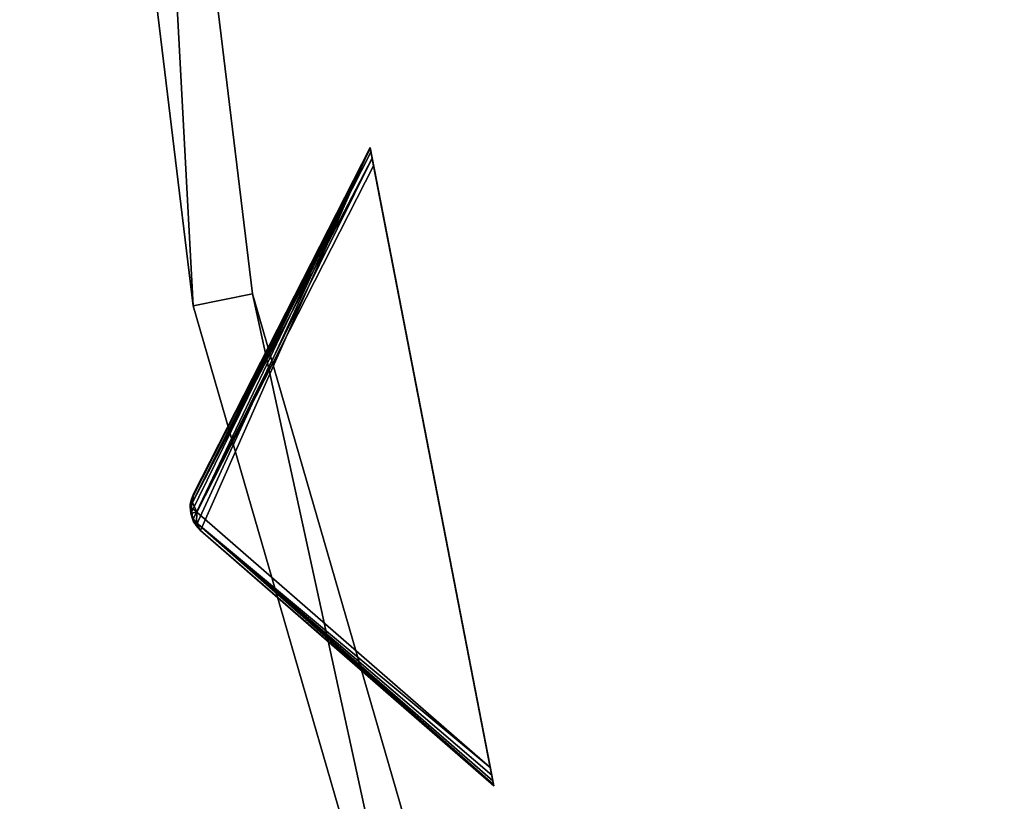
# Model space of a CAD drawing. Extents: x 0 to 712, y 0 to 712.
# Tile 153 of 256: x 169 to 202, y 303 to 329. Entities that reach past the tile are written whole.
import ezdxf

# ---------------------------------------------------------------- set-up
doc = ezdxf.new("R2010")
doc.units = 0
doc.header["$LTSCALE"] = 25.4
doc.layers.get('0').update_dxf_attribs({"color": 13, "linetype": 'CONTINUOUS'})

# ---------------------------------------------------------------- blocks, each defined once
blk = doc.blocks.new('GRUPUJ_12')
at = {"color": 0}
mesh = blk.add_polyface(dxfattribs=at)
corners = [(0, 334.731, 403.847), (1.997, 334.841, 403.847), (1.462, 391.844, 403.847), (7.718, 278.124, 403.847), (9.671, 278.553, 403.847), (24.417, 223.488, 403.847), (26.276, 224.224, 403.847), (49.663, 172.237, 403.847), (51.38, 173.263, 403.847), (82.804, 125.7, 403.847), (84.334, 126.988, 403.847), (122.98, 85.082, 403.847), (124.285, 86.599, 403.847), (145.389, 67.329, 403.847), (146.566, 68.945, 403.847), (169.152, 51.435, 403.847), (170.196, 53.141, 403.847), (220.124, 25.63, 403.847), (220.881, 27.482, 403.847), (274.575, 8.336, 403.847), (275.025, 10.285, 403.847), (331.094, 0, 403.847), (331.226, 1.996, 403.847), (388.22, 0.838, 403.847), (388.029, 2.829, 403.847), (443.963, 12.764, 403.847), (444.47, 10.83, 403.847), (497.579, 31.543, 403.847), (498.39, 29.714, 403.847), (547.489, 58.679, 403.847), (548.582, 57.004, 403.847), (592.399, 93.469, 403.847), (593.747, 91.992, 403.847), (631.147, 135.014, 403.847), (632.714, 133.772, 403.847), (662.728, 182.235, 403.847), (664.475, 181.261, 403.847), (686.326, 233.912, 403.847), (688.207, 233.23, 403.847), (701.329, 288.704, 403.847), (703.294, 288.333, 403.847), (707.348, 345.194, 403.847), (709.348, 345.143, 403.847), (3.451, 391.632, 403.847), (12.067, 447.982, 403.847), (13.996, 447.454, 403.847), (31.54, 501.693, 403.847), (33.36, 500.862, 403.847), (59.377, 551.584, 403.847), (61.039, 550.472, 403.847), (94.856, 596.363, 403.847), (96.318, 594.999, 403.847), (137.059, 634.872, 403.847), (138.283, 633.291, 403.847), (184.892, 666.112, 403.847), (185.847, 664.355, 403.847), (237.117, 689.274, 403.847), (237.778, 687.387, 403.847), (292.382, 703.759, 403.847), (292.732, 701.79, 403.847), (349.254, 709.192, 403.847), (349.284, 707.192, 403.847), (406.262, 705.431, 403.847), (405.97, 703.452, 403.847), (461.322, 690.668, 403.847), (461.927, 692.574, 403.847), (513.907, 669.17, 403.847), (514.81, 670.954, 403.847), (562.362, 639.515, 403.847), (563.54, 641.131, 403.847), (605.432, 602.471, 403.847), (606.854, 603.878, 403.847), (642.003, 558.999, 403.847), (643.632, 560.159, 403.847), (671.127, 510.222, 403.847), (672.921, 511.106, 403.847), (692.049, 457.406, 403.847), (693.962, 457.991, 403.847), (704.228, 401.918, 403.847), (706.21, 402.188, 403.847)]
mesh.append_faces([[corners[k] for k in face] for face in [(0, 1, 2), (1, 3, 4), (4, 5, 6), (6, 7, 8), (8, 9, 10), (10, 11, 12), (12, 13, 14), (14, 15, 16), (16, 17, 18), (18, 19, 20), (20, 21, 22), (22, 23, 24), (24, 23, 25), (25, 26, 27), (27, 28, 29), (29, 30, 31), (31, 32, 33), (33, 34, 35), (35, 36, 37), (37, 38, 39), (39, 40, 41), (2, 43, 44), (43, 2, 1), (44, 45, 46), (46, 47, 48), (48, 49, 50), (50, 51, 52), (52, 53, 54), (54, 55, 56), (56, 57, 58), (58, 59, 60), (60, 61, 62), (62, 64, 65), (65, 66, 67), (67, 68, 69), (69, 70, 71), (71, 72, 73), (73, 74, 75), (75, 76, 77), (77, 78, 79), (79, 41, 42)]], dxfattribs={"vtx0": -1, "vtx1": -1, "color": 0})
mesh.append_faces([[corners[k] for k in face] for face in [(1, 0, 3), (4, 3, 5), (6, 5, 7), (8, 7, 9), (10, 9, 11), (12, 11, 13), (14, 13, 15), (16, 15, 17), (18, 17, 19), (20, 19, 21), (22, 21, 23), (25, 23, 26), (27, 26, 28), (29, 28, 30), (31, 30, 32), (33, 32, 34), (35, 34, 36), (37, 36, 38), (39, 38, 40), (41, 40, 42), (44, 43, 45), (46, 45, 47), (48, 47, 49), (50, 49, 51), (52, 51, 53), (54, 53, 55), (56, 55, 57), (58, 57, 59), (60, 59, 61), (62, 61, 63), (62, 63, 64), (65, 64, 66), (67, 66, 68), (69, 68, 70), (71, 70, 72), (73, 72, 74), (75, 74, 76), (77, 76, 78), (79, 78, 41)]], dxfattribs={"vtx0": -1, "vtx2": -1, "color": 0})
mesh = blk.add_polyface(dxfattribs=at)
corners = [(1.462, 391.844, 383.847), (3.451, 391.632, 383.847), (1.997, 334.841, 383.847), (12.067, 447.982, 383.847), (13.996, 447.454, 383.847), (31.54, 501.693, 383.847), (33.36, 500.862, 383.847), (59.377, 551.584, 383.847), (61.039, 550.472, 383.847), (94.856, 596.363, 383.847), (96.318, 594.999, 383.847), (137.059, 634.872, 383.847), (138.283, 633.291, 383.847), (184.892, 666.112, 383.847), (185.847, 664.355, 383.847), (237.117, 689.274, 383.847), (237.778, 687.387, 383.847), (292.382, 703.759, 383.847), (292.732, 701.79, 383.847), (349.254, 709.192, 383.847), (349.284, 707.192, 383.847), (406.262, 705.431, 383.847), (405.97, 703.452, 383.847), (461.322, 690.668, 383.847), (461.927, 692.574, 383.847), (513.907, 669.17, 383.847), (514.81, 670.954, 383.847), (562.362, 639.515, 383.847), (563.54, 641.131, 383.847), (605.432, 602.471, 383.847), (606.854, 603.878, 383.847), (642.003, 558.999, 383.847), (643.632, 560.159, 383.847), (671.127, 510.222, 383.847), (672.921, 511.106, 383.847), (692.049, 457.406, 383.847), (693.962, 457.991, 383.847), (704.228, 401.918, 383.847), (706.21, 402.188, 383.847), (707.348, 345.194, 383.847), (709.348, 345.143, 383.847), (0, 334.731, 383.847), (7.718, 278.124, 383.847), (9.671, 278.553, 383.847), (24.417, 223.488, 383.847), (26.276, 224.224, 383.847), (49.663, 172.237, 383.847), (51.38, 173.263, 383.847), (82.804, 125.7, 383.847), (84.334, 126.988, 383.847), (122.98, 85.082, 383.847), (124.285, 86.599, 383.847), (145.389, 67.329, 383.847), (146.566, 68.945, 383.847), (169.152, 51.435, 383.847), (170.196, 53.141, 383.847), (220.124, 25.63, 383.847), (220.881, 27.482, 383.847), (274.575, 8.336, 383.847), (275.025, 10.285, 383.847), (331.094, 0, 383.847), (331.226, 1.996, 383.847), (388.22, 0.838, 383.847), (388.029, 2.829, 383.847), (443.963, 12.764, 383.847), (444.47, 10.83, 383.847), (497.579, 31.543, 383.847), (498.39, 29.714, 383.847), (547.489, 58.679, 383.847), (548.582, 57.004, 383.847), (592.399, 93.469, 383.847), (593.747, 91.992, 383.847), (631.147, 135.014, 383.847), (632.714, 133.772, 383.847), (662.728, 182.235, 383.847), (664.475, 181.261, 383.847), (686.326, 233.912, 383.847), (688.207, 233.23, 383.847), (701.329, 288.704, 383.847), (703.294, 288.333, 383.847)]
mesh.append_faces([[corners[k] for k in face] for face in [(1, 3, 4), (4, 5, 6), (6, 7, 8), (8, 9, 10), (10, 11, 12), (12, 13, 14), (14, 15, 16), (16, 17, 18), (18, 19, 20), (20, 21, 22), (22, 21, 23), (23, 24, 25), (25, 26, 27), (27, 28, 29), (29, 30, 31), (31, 32, 33), (33, 34, 35), (35, 36, 37), (37, 38, 39), (41, 2, 42), (42, 43, 44), (44, 45, 46), (46, 47, 48), (48, 49, 50), (50, 51, 52), (52, 53, 54), (54, 55, 56), (56, 57, 58), (58, 59, 60), (60, 61, 62), (62, 64, 65), (65, 66, 67), (67, 68, 69), (69, 70, 71), (71, 72, 73), (73, 74, 75), (75, 76, 77), (77, 78, 79), (79, 39, 40)]], dxfattribs={"vtx0": -1, "vtx1": -1, "color": 0})
mesh.append_faces([[corners[k] for k in face] for face in [(0, 1, 2), (1, 0, 3), (4, 3, 5), (6, 5, 7), (8, 7, 9), (10, 9, 11), (12, 11, 13), (14, 13, 15), (16, 15, 17), (18, 17, 19), (20, 19, 21), (23, 21, 24), (25, 24, 26), (27, 26, 28), (29, 28, 30), (31, 30, 32), (33, 32, 34), (35, 34, 36), (37, 36, 38), (39, 38, 40), (2, 41, 0), (42, 2, 43), (44, 43, 45), (46, 45, 47), (48, 47, 49), (50, 49, 51), (52, 51, 53), (54, 53, 55), (56, 55, 57), (58, 57, 59), (60, 59, 61), (62, 61, 63), (62, 63, 64), (65, 64, 66), (67, 66, 68), (69, 68, 70), (71, 70, 72), (73, 72, 74), (75, 74, 76), (77, 76, 78), (79, 78, 39)]], dxfattribs={"vtx0": -1, "vtx2": -1, "color": 0})
mesh = blk.add_polyface(dxfattribs=at)
corners = [(13.987, 284.721, 390.847), (9.244, 340.318, 390.847), (7.246, 340.238, 390.847), (15.946, 285.121, 390.847), (29.546, 231.005, 390.847), (31.416, 231.714, 390.847), (53.52, 180.48, 390.847), (55.252, 181.48, 390.847), (85.289, 134.455, 390.847), (86.838, 135.72, 390.847), (124.029, 94.122, 390.847), (125.355, 95.62, 390.847), (168.737, 60.526, 390.847), (169.806, 62.217, 390.847), (218.256, 34.537, 390.847), (219.04, 36.377, 390.847), (271.302, 16.828, 390.847), (271.781, 18.77, 390.847), (326.502, 7.857, 390.847), (326.663, 9.85, 390.847), (354.464, 6.73, 390.847), (354.464, 8.73, 390.847), (382.426, 7.857, 390.847), (382.265, 9.85, 390.847), (437.148, 18.77, 390.847), (437.626, 16.828, 390.847), (489.889, 36.377, 390.847), (490.672, 34.537, 390.847), (539.122, 62.217, 390.847), (540.191, 60.526, 390.847), (583.573, 95.62, 390.847), (584.899, 94.122, 390.847), (622.09, 135.72, 390.847), (623.639, 134.455, 390.847), (653.676, 181.48, 390.847), (655.408, 180.48, 390.847), (677.512, 231.714, 390.847), (679.382, 231.005, 390.847), (692.982, 285.121, 390.847), (694.941, 284.721, 390.847), (699.684, 340.318, 390.847), (701.682, 340.238, 390.847), (9.498, 396.116, 390.847), (11.483, 395.875, 390.847), (20.684, 450.911, 390.847), (22.605, 450.354, 390.847), (40.515, 503.201, 390.847), (42.322, 502.343, 390.847), (68.477, 551.632, 390.847), (70.123, 550.496, 390.847), (103.846, 594.952, 390.847), (105.289, 593.566, 390.847), (145.706, 632.036, 390.847), (146.908, 630.437, 390.847), (192.973, 661.926, 390.847), (193.902, 660.155, 390.847), (244.422, 683.846, 390.847), (245.055, 681.949, 390.847), (298.721, 697.23, 390.847), (299.042, 695.256, 390.847), (354.464, 701.73, 390.847), (354.464, 699.73, 390.847), (409.886, 695.256, 390.847), (410.207, 697.23, 390.847), (463.873, 681.949, 390.847), (464.506, 683.846, 390.847), (515.026, 660.155, 390.847), (515.955, 661.926, 390.847), (562.021, 630.437, 390.847), (563.222, 632.036, 390.847), (603.64, 593.566, 390.847), (605.082, 594.952, 390.847), (638.805, 550.496, 390.847), (640.451, 551.632, 390.847), (666.606, 502.343, 390.847), (668.413, 503.201, 390.847), (686.323, 450.354, 390.847), (688.244, 450.911, 390.847), (697.445, 395.875, 390.847), (699.43, 396.116, 390.847)]
mesh.append_faces([[corners[k] for k in face] for face in [(0, 1, 2), (1, 0, 3), (3, 4, 5), (5, 6, 7), (7, 8, 9), (9, 10, 11), (11, 12, 13), (13, 14, 15), (15, 16, 17), (17, 18, 19), (19, 20, 21), (21, 22, 23), (23, 22, 24), (24, 25, 26), (26, 27, 28), (28, 29, 30), (30, 31, 32), (32, 33, 34), (34, 35, 36), (36, 37, 38), (38, 39, 40), (42, 43, 44), (44, 45, 46), (46, 47, 48), (48, 49, 50), (50, 51, 52), (52, 53, 54), (54, 55, 56), (56, 57, 58), (58, 59, 60), (60, 62, 63), (63, 64, 65), (65, 66, 67), (67, 68, 69), (69, 70, 71), (71, 72, 73), (73, 74, 75), (75, 76, 77), (77, 78, 79), (79, 40, 41)]], dxfattribs={"vtx0": -1, "vtx1": -1, "color": 0})
mesh.append_faces([[corners[k] for k in face] for face in [(3, 0, 4), (5, 4, 6), (7, 6, 8), (9, 8, 10), (11, 10, 12), (13, 12, 14), (15, 14, 16), (17, 16, 18), (19, 18, 20), (21, 20, 22), (24, 22, 25), (26, 25, 27), (28, 27, 29), (30, 29, 31), (32, 31, 33), (34, 33, 35), (36, 35, 37), (38, 37, 39), (40, 39, 41), (1, 42, 2), (42, 1, 43), (44, 43, 45), (46, 45, 47), (48, 47, 49), (50, 49, 51), (52, 51, 53), (54, 53, 55), (56, 55, 57), (58, 57, 59), (60, 59, 61), (60, 61, 62), (63, 62, 64), (65, 64, 66), (67, 66, 68), (69, 68, 70), (71, 70, 72), (73, 72, 74), (75, 74, 76), (77, 76, 78), (79, 78, 40)]], dxfattribs={"vtx0": -1, "vtx2": -1, "color": 0})
mesh = blk.add_polyface(dxfattribs=at)
corners = [(9.498, 396.116, 383.847), (9.244, 340.318, 383.847), (7.246, 340.238, 383.847), (11.483, 395.875, 383.847), (20.684, 450.911, 383.847), (22.605, 450.354, 383.847), (40.515, 503.201, 383.847), (42.322, 502.343, 383.847), (68.477, 551.632, 383.847), (70.123, 550.496, 383.847), (103.846, 594.952, 383.847), (105.289, 593.566, 383.847), (145.706, 632.036, 383.847), (146.908, 630.437, 383.847), (192.973, 661.926, 383.847), (193.902, 660.155, 383.847), (244.422, 683.846, 383.847), (245.055, 681.949, 383.847), (298.721, 697.23, 383.847), (299.042, 695.256, 383.847), (354.464, 701.73, 383.847), (354.464, 699.73, 383.847), (410.207, 697.23, 383.847), (409.886, 695.256, 383.847), (463.873, 681.949, 383.847), (464.506, 683.846, 383.847), (515.026, 660.155, 383.847), (515.955, 661.926, 383.847), (562.021, 630.437, 383.847), (563.222, 632.036, 383.847), (603.64, 593.566, 383.847), (605.082, 594.952, 383.847), (638.805, 550.496, 383.847), (640.451, 551.632, 383.847), (666.606, 502.343, 383.847), (668.413, 503.201, 383.847), (686.323, 450.354, 383.847), (688.244, 450.911, 383.847), (697.445, 395.875, 383.847), (699.43, 396.116, 383.847), (699.684, 340.318, 383.847), (701.682, 340.238, 383.847), (13.987, 284.721, 383.847), (15.946, 285.121, 383.847), (29.546, 231.005, 383.847), (31.416, 231.714, 383.847), (53.52, 180.48, 383.847), (55.252, 181.48, 383.847), (85.289, 134.455, 383.847), (86.838, 135.72, 383.847), (124.029, 94.122, 383.847), (125.355, 95.62, 383.847), (168.737, 60.526, 383.847), (169.806, 62.217, 383.847), (218.256, 34.537, 383.847), (219.04, 36.377, 383.847), (271.302, 16.828, 383.847), (271.781, 18.77, 383.847), (326.502, 7.857, 383.847), (326.663, 9.85, 383.847), (354.464, 6.73, 383.847), (354.464, 8.73, 383.847), (382.265, 9.85, 383.847), (382.426, 7.857, 383.847), (437.148, 18.77, 383.847), (437.626, 16.828, 383.847), (489.889, 36.377, 383.847), (490.672, 34.537, 383.847), (539.122, 62.217, 383.847), (540.191, 60.526, 383.847), (583.573, 95.62, 383.847), (584.899, 94.122, 383.847), (622.09, 135.72, 383.847), (623.639, 134.455, 383.847), (653.676, 181.48, 383.847), (655.408, 180.48, 383.847), (677.512, 231.714, 383.847), (679.382, 231.005, 383.847), (692.982, 285.121, 383.847), (694.941, 284.721, 383.847)]
mesh.append_faces([[corners[k] for k in face] for face in [(0, 1, 2), (1, 0, 3), (3, 4, 5), (5, 6, 7), (7, 8, 9), (9, 10, 11), (11, 12, 13), (13, 14, 15), (15, 16, 17), (17, 18, 19), (19, 20, 21), (21, 22, 23), (23, 22, 24), (24, 25, 26), (26, 27, 28), (28, 29, 30), (30, 31, 32), (32, 33, 34), (34, 35, 36), (36, 37, 38), (38, 39, 40), (42, 43, 44), (44, 45, 46), (46, 47, 48), (48, 49, 50), (50, 51, 52), (52, 53, 54), (54, 55, 56), (56, 57, 58), (58, 59, 60), (60, 62, 63), (63, 64, 65), (65, 66, 67), (67, 68, 69), (69, 70, 71), (71, 72, 73), (73, 74, 75), (75, 76, 77), (77, 78, 79), (79, 40, 41)]], dxfattribs={"vtx0": -1, "vtx1": -1, "color": 0})
mesh.append_faces([[corners[k] for k in face] for face in [(3, 0, 4), (5, 4, 6), (7, 6, 8), (9, 8, 10), (11, 10, 12), (13, 12, 14), (15, 14, 16), (17, 16, 18), (19, 18, 20), (21, 20, 22), (24, 22, 25), (26, 25, 27), (28, 27, 29), (30, 29, 31), (32, 31, 33), (34, 33, 35), (36, 35, 37), (38, 37, 39), (40, 39, 41), (1, 42, 2), (42, 1, 43), (44, 43, 45), (46, 45, 47), (48, 47, 49), (50, 49, 51), (52, 51, 53), (54, 53, 55), (56, 55, 57), (58, 57, 59), (60, 59, 61), (60, 61, 62), (63, 62, 64), (65, 64, 66), (67, 66, 68), (69, 68, 70), (71, 70, 72), (73, 72, 74), (75, 74, 76), (77, 76, 78), (79, 78, 40)]], dxfattribs={"vtx0": -1, "vtx2": -1, "color": 0})
mesh = blk.add_polyface(dxfattribs=at)
corners = [(92.177, 343.66, 271.847), (94.175, 343.741, 271.847), (93.878, 385.871, 271.847), (97.269, 301.723, 271.847), (99.229, 302.123, 271.847), (109.022, 261.146, 271.847), (110.892, 261.855, 271.847), (127.132, 222.98, 271.847), (128.864, 223.98, 271.847), (151.13, 188.213, 271.847), (152.68, 189.478, 271.847), (180.394, 157.746, 271.847), (181.721, 159.243, 271.847), (214.167, 132.368, 271.847), (215.236, 134.058, 271.847), (251.573, 112.735, 271.847), (252.357, 114.575, 271.847), (291.644, 99.358, 271.847), (292.122, 101.3, 271.847), (333.342, 92.581, 271.847), (333.503, 94.575, 271.847), (354.464, 91.73, 271.847), (354.464, 93.73, 271.847), (375.587, 92.581, 271.847), (375.426, 94.575, 271.847), (416.806, 101.3, 271.847), (417.284, 99.358, 271.847), (456.571, 114.575, 271.847), (457.355, 112.735, 271.847), (493.692, 134.058, 271.847), (494.761, 132.368, 271.847), (527.208, 159.243, 271.847), (528.534, 157.746, 271.847), (556.249, 189.478, 271.847), (557.798, 188.213, 271.847), (580.064, 223.98, 271.847), (581.796, 222.98, 271.847), (598.036, 261.855, 271.847), (599.906, 261.146, 271.847), (609.7, 302.123, 271.847), (611.659, 301.723, 271.847), (614.753, 343.741, 271.847), (616.751, 343.66, 271.847), (615.05, 385.871, 271.847), (95.863, 385.63, 271.847), (102.328, 427.262, 271.847), (104.249, 426.706, 271.847), (117.308, 466.762, 271.847), (119.115, 465.904, 271.847), (138.431, 503.347, 271.847), (140.077, 502.211, 271.847), (165.148, 536.07, 271.847), (166.591, 534.685, 271.847), (196.769, 564.084, 271.847), (197.971, 562.485, 271.847), (232.474, 586.662, 271.847), (233.404, 584.891, 271.847), (271.339, 603.221, 271.847), (271.972, 601.324, 271.847), (312.356, 613.331, 271.847), (312.677, 611.357, 271.847), (354.464, 616.73, 271.847), (354.464, 614.73, 271.847), (396.251, 611.357, 271.847), (396.572, 613.331, 271.847), (436.956, 601.324, 271.847), (437.589, 603.221, 271.847), (475.524, 584.891, 271.847), (476.454, 586.662, 271.847), (510.957, 562.485, 271.847), (512.159, 564.084, 271.847), (542.337, 534.685, 271.847), (543.78, 536.07, 271.847), (568.851, 502.211, 271.847), (570.497, 503.347, 271.847), (589.813, 465.904, 271.847), (591.62, 466.762, 271.847), (604.679, 426.706, 271.847), (606.6, 427.262, 271.847), (613.065, 385.63, 271.847)]
mesh.append_faces([[corners[k] for k in face] for face in [(0, 1, 2), (1, 3, 4), (4, 5, 6), (6, 7, 8), (8, 9, 10), (10, 11, 12), (12, 13, 14), (14, 15, 16), (16, 17, 18), (18, 19, 20), (20, 21, 22), (22, 23, 24), (24, 23, 25), (25, 26, 27), (27, 28, 29), (29, 30, 31), (31, 32, 33), (33, 34, 35), (35, 36, 37), (37, 38, 39), (39, 40, 41), (2, 44, 45), (44, 2, 1), (45, 46, 47), (47, 48, 49), (49, 50, 51), (51, 52, 53), (53, 54, 55), (55, 56, 57), (57, 58, 59), (59, 60, 61), (61, 63, 64), (64, 65, 66), (66, 67, 68), (68, 69, 70), (70, 71, 72), (72, 73, 74), (74, 75, 76), (76, 77, 78), (78, 79, 43)]], dxfattribs={"vtx0": -1, "vtx1": -1, "color": 0})
mesh.append_faces([[corners[k] for k in face] for face in [(1, 0, 3), (4, 3, 5), (6, 5, 7), (8, 7, 9), (10, 9, 11), (12, 11, 13), (14, 13, 15), (16, 15, 17), (18, 17, 19), (20, 19, 21), (22, 21, 23), (25, 23, 26), (27, 26, 28), (29, 28, 30), (31, 30, 32), (33, 32, 34), (35, 34, 36), (37, 36, 38), (39, 38, 40), (41, 40, 42), (41, 42, 43), (45, 44, 46), (47, 46, 48), (49, 48, 50), (51, 50, 52), (53, 52, 54), (55, 54, 56), (57, 56, 58), (59, 58, 60), (61, 60, 62), (61, 62, 63), (64, 63, 65), (66, 65, 67), (68, 67, 69), (70, 69, 71), (72, 71, 73), (74, 73, 75), (76, 75, 77), (78, 77, 79), (43, 79, 41)]], dxfattribs={"vtx0": -1, "vtx2": -1, "color": 0})
mesh = blk.add_polyface(dxfattribs=at)
corners = [(93.878, 385.871, 264.847), (95.863, 385.63, 264.847), (94.175, 343.741, 264.847), (102.328, 427.262, 264.847), (104.249, 426.706, 264.847), (117.308, 466.762, 264.847), (119.115, 465.904, 264.847), (138.431, 503.347, 264.847), (140.077, 502.211, 264.847), (165.148, 536.07, 264.847), (166.591, 534.685, 264.847), (196.769, 564.084, 264.847), (197.971, 562.485, 264.847), (232.474, 586.662, 264.847), (233.404, 584.891, 264.847), (271.339, 603.221, 264.847), (271.972, 601.324, 264.847), (312.356, 613.331, 264.847), (312.677, 611.357, 264.847), (354.464, 616.73, 264.847), (354.464, 614.73, 264.847), (396.572, 613.331, 264.847), (396.251, 611.357, 264.847), (436.956, 601.324, 264.847), (437.589, 603.221, 264.847), (475.524, 584.891, 264.847), (476.454, 586.662, 264.847), (510.957, 562.485, 264.847), (512.159, 564.084, 264.847), (542.337, 534.685, 264.847), (543.78, 536.07, 264.847), (568.851, 502.211, 264.847), (570.497, 503.347, 264.847), (589.813, 465.904, 264.847), (591.62, 466.762, 264.847), (604.679, 426.706, 264.847), (606.6, 427.262, 264.847), (613.065, 385.63, 264.847), (615.05, 385.871, 264.847), (614.753, 343.741, 264.847), (92.177, 343.66, 264.847), (97.269, 301.723, 264.847), (99.229, 302.123, 264.847), (109.022, 261.146, 264.847), (110.892, 261.855, 264.847), (127.132, 222.98, 264.847), (128.864, 223.98, 264.847), (151.13, 188.213, 264.847), (152.68, 189.478, 264.847), (180.394, 157.746, 264.847), (181.721, 159.243, 264.847), (214.167, 132.368, 264.847), (215.236, 134.058, 264.847), (251.573, 112.735, 264.847), (252.357, 114.575, 264.847), (291.644, 99.358, 264.847), (292.122, 101.3, 264.847), (333.342, 92.581, 264.847), (333.503, 94.575, 264.847), (354.464, 91.73, 264.847), (354.464, 93.73, 264.847), (375.426, 94.575, 264.847), (375.587, 92.581, 264.847), (416.806, 101.3, 264.847), (417.284, 99.358, 264.847), (456.571, 114.575, 264.847), (457.355, 112.735, 264.847), (493.692, 134.058, 264.847), (494.761, 132.368, 264.847), (527.208, 159.243, 264.847), (528.534, 157.746, 264.847), (556.249, 189.478, 264.847), (557.798, 188.213, 264.847), (580.064, 223.98, 264.847), (581.796, 222.98, 264.847), (598.036, 261.855, 264.847), (599.906, 261.146, 264.847), (609.7, 302.123, 264.847), (611.659, 301.723, 264.847), (616.751, 343.66, 264.847)]
mesh.append_faces([[corners[k] for k in face] for face in [(1, 3, 4), (4, 5, 6), (6, 7, 8), (8, 9, 10), (10, 11, 12), (12, 13, 14), (14, 15, 16), (16, 17, 18), (18, 19, 20), (20, 21, 22), (22, 21, 23), (23, 24, 25), (25, 26, 27), (27, 28, 29), (29, 30, 31), (31, 32, 33), (33, 34, 35), (35, 36, 37), (37, 38, 39), (40, 2, 41), (41, 42, 43), (43, 44, 45), (45, 46, 47), (47, 48, 49), (49, 50, 51), (51, 52, 53), (53, 54, 55), (55, 56, 57), (57, 58, 59), (59, 61, 62), (62, 63, 64), (64, 65, 66), (66, 67, 68), (68, 69, 70), (70, 71, 72), (72, 73, 74), (74, 75, 76), (76, 77, 78), (78, 39, 79), (79, 39, 38)]], dxfattribs={"vtx0": -1, "vtx1": -1, "color": 0})
mesh.append_faces([[corners[k] for k in face] for face in [(0, 1, 2), (1, 0, 3), (4, 3, 5), (6, 5, 7), (8, 7, 9), (10, 9, 11), (12, 11, 13), (14, 13, 15), (16, 15, 17), (18, 17, 19), (20, 19, 21), (23, 21, 24), (25, 24, 26), (27, 26, 28), (29, 28, 30), (31, 30, 32), (33, 32, 34), (35, 34, 36), (37, 36, 38), (2, 40, 0), (41, 2, 42), (43, 42, 44), (45, 44, 46), (47, 46, 48), (49, 48, 50), (51, 50, 52), (53, 52, 54), (55, 54, 56), (57, 56, 58), (59, 58, 60), (59, 60, 61), (62, 61, 63), (64, 63, 65), (66, 65, 67), (68, 67, 69), (70, 69, 71), (72, 71, 73), (74, 73, 75), (76, 75, 77), (78, 77, 39)]], dxfattribs={"vtx0": -1, "vtx2": -1, "color": 0})
mesh = blk.add_polyface(dxfattribs=at)
corners = [(169.614, 346.781, 145.847), (171.613, 346.861, 145.847), (170.813, 376.529, 145.847), (173.203, 317.225, 145.847), (175.162, 317.625, 145.847), (181.486, 288.628, 145.847), (183.356, 289.337, 145.847), (194.249, 261.73, 145.847), (195.981, 262.73, 145.847), (211.162, 237.228, 145.847), (212.711, 238.492, 145.847), (231.786, 215.755, 145.847), (233.113, 217.252, 145.847), (255.588, 197.87, 145.847), (256.657, 199.56, 145.847), (281.95, 184.034, 145.847), (282.734, 185.874, 145.847), (310.191, 174.606, 145.847), (310.669, 176.548, 145.847), (339.578, 169.83, 145.847), (339.739, 171.823, 145.847), (354.464, 169.23, 145.847), (354.464, 171.23, 145.847), (369.35, 169.83, 145.847), (369.189, 171.823, 145.847), (398.259, 176.548, 145.847), (398.737, 174.606, 145.847), (426.194, 185.874, 145.847), (426.978, 184.034, 145.847), (452.271, 199.56, 145.847), (453.34, 197.87, 145.847), (475.816, 217.252, 145.847), (477.142, 215.755, 145.847), (496.217, 238.492, 145.847), (497.766, 237.228, 145.847), (512.947, 262.73, 145.847), (514.679, 261.73, 145.847), (525.572, 289.337, 145.847), (527.442, 288.628, 145.847), (533.766, 317.625, 145.847), (535.725, 317.225, 145.847), (537.316, 346.861, 145.847), (539.314, 346.781, 145.847), (538.115, 376.529, 145.847), (172.798, 376.288, 145.847), (176.768, 405.7, 145.847), (178.689, 405.144, 145.847), (187.326, 433.538, 145.847), (189.133, 432.681, 145.847), (202.212, 459.322, 145.847), (203.858, 458.186, 145.847), (221.042, 482.384, 145.847), (222.484, 480.999, 145.847), (243.327, 502.127, 145.847), (244.528, 500.528, 145.847), (268.49, 518.039, 145.847), (269.42, 516.268, 145.847), (295.881, 529.709, 145.847), (296.514, 527.812, 145.847), (324.788, 536.834, 145.847), (325.109, 534.86, 145.847), (354.464, 539.23, 145.847), (354.464, 537.23, 145.847), (383.819, 534.86, 145.847), (384.14, 536.834, 145.847), (412.414, 527.812, 145.847), (413.048, 529.709, 145.847), (439.508, 516.268, 145.847), (440.438, 518.039, 145.847), (464.4, 500.528, 145.847), (465.601, 502.127, 145.847), (486.444, 480.999, 145.847), (487.887, 482.384, 145.847), (505.07, 458.186, 145.847), (506.716, 459.322, 145.847), (519.796, 432.681, 145.847), (521.602, 433.538, 145.847), (530.239, 405.144, 145.847), (532.16, 405.7, 145.847), (536.13, 376.288, 145.847)]
mesh.append_faces([[corners[k] for k in face] for face in [(0, 1, 2), (1, 3, 4), (4, 5, 6), (6, 7, 8), (8, 9, 10), (10, 11, 12), (12, 13, 14), (14, 15, 16), (16, 17, 18), (18, 19, 20), (20, 21, 22), (22, 23, 24), (24, 23, 25), (25, 26, 27), (27, 28, 29), (29, 30, 31), (31, 32, 33), (33, 34, 35), (35, 36, 37), (37, 38, 39), (39, 40, 41), (2, 44, 45), (44, 2, 1), (45, 46, 47), (47, 48, 49), (49, 50, 51), (51, 52, 53), (53, 54, 55), (55, 56, 57), (57, 58, 59), (59, 60, 61), (61, 63, 64), (64, 65, 66), (66, 67, 68), (68, 69, 70), (70, 71, 72), (72, 73, 74), (74, 75, 76), (76, 77, 78), (78, 79, 43)]], dxfattribs={"vtx0": -1, "vtx1": -1, "color": 0})
mesh.append_faces([[corners[k] for k in face] for face in [(1, 0, 3), (4, 3, 5), (6, 5, 7), (8, 7, 9), (10, 9, 11), (12, 11, 13), (14, 13, 15), (16, 15, 17), (18, 17, 19), (20, 19, 21), (22, 21, 23), (25, 23, 26), (27, 26, 28), (29, 28, 30), (31, 30, 32), (33, 32, 34), (35, 34, 36), (37, 36, 38), (39, 38, 40), (41, 40, 42), (41, 42, 43), (45, 44, 46), (47, 46, 48), (49, 48, 50), (51, 50, 52), (53, 52, 54), (55, 54, 56), (57, 56, 58), (59, 58, 60), (61, 60, 62), (61, 62, 63), (64, 63, 65), (66, 65, 67), (68, 67, 69), (70, 69, 71), (72, 71, 73), (74, 73, 75), (76, 75, 77), (78, 77, 79), (43, 79, 41)]], dxfattribs={"vtx0": -1, "vtx2": -1, "color": 0})
mesh = blk.add_polyface(dxfattribs=at)
corners = [(170.813, 376.529, 138.847), (172.798, 376.288, 138.847), (171.613, 346.861, 138.847), (176.768, 405.7, 138.847), (178.689, 405.144, 138.847), (187.326, 433.538, 138.847), (189.133, 432.681, 138.847), (202.212, 459.322, 138.847), (203.858, 458.186, 138.847), (221.042, 482.384, 138.847), (222.484, 480.999, 138.847), (243.327, 502.127, 138.847), (244.528, 500.528, 138.847), (268.49, 518.039, 138.847), (269.42, 516.268, 138.847), (295.881, 529.709, 138.847), (296.514, 527.812, 138.847), (324.788, 536.834, 138.847), (325.109, 534.86, 138.847), (354.464, 539.23, 138.847), (354.464, 537.23, 138.847), (384.14, 536.834, 138.847), (383.819, 534.86, 138.847), (412.414, 527.812, 138.847), (413.048, 529.709, 138.847), (439.508, 516.268, 138.847), (440.438, 518.039, 138.847), (464.4, 500.528, 138.847), (465.601, 502.127, 138.847), (486.444, 480.999, 138.847), (487.887, 482.384, 138.847), (505.07, 458.186, 138.847), (506.716, 459.322, 138.847), (519.796, 432.681, 138.847), (521.602, 433.538, 138.847), (530.239, 405.144, 138.847), (532.16, 405.7, 138.847), (536.13, 376.288, 138.847), (538.115, 376.529, 138.847), (537.316, 346.861, 138.847), (169.614, 346.781, 138.847), (173.203, 317.225, 138.847), (175.162, 317.625, 138.847), (181.486, 288.628, 138.847), (183.356, 289.337, 138.847), (194.249, 261.73, 138.847), (195.981, 262.73, 138.847), (211.162, 237.228, 138.847), (212.711, 238.492, 138.847), (231.786, 215.755, 138.847), (233.113, 217.252, 138.847), (255.588, 197.87, 138.847), (256.657, 199.56, 138.847), (281.95, 184.034, 138.847), (282.734, 185.874, 138.847), (310.191, 174.606, 138.847), (310.669, 176.548, 138.847), (339.578, 169.83, 138.847), (339.739, 171.823, 138.847), (354.464, 169.23, 138.847), (354.464, 171.23, 138.847), (369.189, 171.823, 138.847), (369.35, 169.83, 138.847), (398.259, 176.548, 138.847), (398.737, 174.606, 138.847), (426.194, 185.874, 138.847), (426.978, 184.034, 138.847), (452.271, 199.56, 138.847), (453.34, 197.87, 138.847), (475.816, 217.252, 138.847), (477.142, 215.755, 138.847), (496.217, 238.492, 138.847), (497.766, 237.228, 138.847), (512.947, 262.73, 138.847), (514.679, 261.73, 138.847), (525.572, 289.337, 138.847), (527.442, 288.628, 138.847), (533.766, 317.625, 138.847), (535.725, 317.225, 138.847), (539.314, 346.781, 138.847)]
mesh.append_faces([[corners[k] for k in face] for face in [(1, 3, 4), (4, 5, 6), (6, 7, 8), (8, 9, 10), (10, 11, 12), (12, 13, 14), (14, 15, 16), (16, 17, 18), (18, 19, 20), (20, 21, 22), (22, 21, 23), (23, 24, 25), (25, 26, 27), (27, 28, 29), (29, 30, 31), (31, 32, 33), (33, 34, 35), (35, 36, 37), (37, 38, 39), (40, 2, 41), (41, 42, 43), (43, 44, 45), (45, 46, 47), (47, 48, 49), (49, 50, 51), (51, 52, 53), (53, 54, 55), (55, 56, 57), (57, 58, 59), (59, 61, 62), (62, 63, 64), (64, 65, 66), (66, 67, 68), (68, 69, 70), (70, 71, 72), (72, 73, 74), (74, 75, 76), (76, 77, 78), (78, 39, 79), (79, 39, 38)]], dxfattribs={"vtx0": -1, "vtx1": -1, "color": 0})
mesh.append_faces([[corners[k] for k in face] for face in [(0, 1, 2), (1, 0, 3), (4, 3, 5), (6, 5, 7), (8, 7, 9), (10, 9, 11), (12, 11, 13), (14, 13, 15), (16, 15, 17), (18, 17, 19), (20, 19, 21), (23, 21, 24), (25, 24, 26), (27, 26, 28), (29, 28, 30), (31, 30, 32), (33, 32, 34), (35, 34, 36), (37, 36, 38), (2, 40, 0), (41, 2, 42), (43, 42, 44), (45, 44, 46), (47, 46, 48), (49, 48, 50), (51, 50, 52), (53, 52, 54), (55, 54, 56), (57, 56, 58), (59, 58, 60), (59, 60, 61), (62, 61, 63), (64, 63, 65), (66, 65, 67), (68, 67, 69), (70, 69, 71), (72, 71, 73), (74, 73, 75), (76, 75, 77), (78, 77, 39)]], dxfattribs={"vtx0": -1, "vtx2": -1, "color": 0})
mesh = blk.add_polyface(dxfattribs=at)
corners = [(169.614, 346.781, 145.847), (173.203, 317.225, 138.847), (173.203, 317.225, 145.847), (169.614, 346.781, 138.847)]
mesh.append_faces([[corners[k] for k in face] for face in [(0, 1, 2), (1, 0, 3)]], dxfattribs={"vtx0": -1, "color": 0})
mesh = blk.add_polyface(dxfattribs=at)
corners = [(171.613, 346.861, 138.847), (175.162, 317.625, 145.847), (175.162, 317.625, 138.847), (171.613, 346.861, 145.847)]
mesh.append_faces([[corners[k] for k in face] for face in [(0, 1, 2), (1, 0, 3)]], dxfattribs={"vtx0": -1, "color": 0})
mesh = blk.add_polyface(dxfattribs=at)
corners = [(175.162, 317.625, 138.847), (183.356, 289.337, 145.847), (183.356, 289.337, 138.847), (175.162, 317.625, 145.847)]
mesh.append_faces([[corners[k] for k in face] for face in [(0, 1, 2), (1, 0, 3)]], dxfattribs={"vtx0": -1, "color": 0})
mesh = blk.add_polyface(dxfattribs=at)
corners = [(173.203, 317.225, 145.847), (181.486, 288.628, 138.847), (181.486, 288.628, 145.847), (173.203, 317.225, 138.847)]
mesh.append_faces([[corners[k] for k in face] for face in [(0, 1, 2), (1, 0, 3)]], dxfattribs={"vtx0": -1, "color": 0})
blk = doc.blocks.new('GRUPUJ_9')
at = {"color": 254}
mesh = blk.add_polyface(dxfattribs=at)
corners = [(180.598, 324.29, 150), (174.989, 311.624, 139.866), (184.692, 303.183, 150), (174.84, 311.787, 139.717), (174.73, 311.978, 139.625), (174.664, 312.188, 139.594), (174.646, 312.408, 139.625), (174.677, 312.627, 139.717), (174.755, 312.833, 139.866)]
mesh.append_faces([[corners[k] for k in face] for face in [(0, 1, 2), (7, 0, 8)]], dxfattribs={"vtx0": -1, "color": 254})
mesh.append_faces([[corners[k] for k in face] for face in [(1, 0, 3), (3, 0, 4), (4, 0, 5), (5, 0, 6), (6, 0, 7)]], dxfattribs={"vtx0": -1, "vtx1": -1, "color": 254})
mesh = blk.add_polyface(dxfattribs=at)
corners = [(180.598, 324.29, 0.616), (174.721, 312.55, 10.41), (174.755, 312.833, 10.75)]
mesh.append_faces([[corners[k] for k in face] for face in [(0, 1, 2)]], dxfattribs={"color": 254})
mesh = blk.add_polyface(dxfattribs=at)
corners = [(180.598, 324.29, 0.616), (180.606, 324.249, 0.357), (174.721, 312.55, 10.41)]
mesh.append_faces([[corners[k] for k in face] for face in [(0, 1, 2)]], dxfattribs={"color": 254})
mesh = blk.add_polyface(dxfattribs=at)
corners = [(180.606, 324.249, 0.357), (180.629, 324.131, 0.162), (174.721, 312.55, 10.41)]
mesh.append_faces([[corners[k] for k in face] for face in [(0, 1, 2)]], dxfattribs={"color": 254})
mesh = blk.add_polyface(dxfattribs=at)
corners = [(180.598, 324.29, 150), (174.755, 312.833, 10.75), (174.755, 312.833, 139.866), (180.598, 324.29, 0.616)]
mesh.append_faces([[corners[k] for k in face] for face in [(0, 1, 2), (1, 0, 3)]], dxfattribs={"vtx0": -1, "color": 254})
mesh = blk.add_polyface(dxfattribs=at)
corners = [(184.684, 303.223, 0.357), (184.692, 303.183, 150), (184.692, 303.183, 0.616), (180.598, 324.29, 150), (184.661, 303.342, 0.162), (184.624, 303.533, 0.041), (184.575, 303.787), (180.716, 323.685), (180.666, 323.939, 0.041), (180.629, 324.131, 0.162), (180.606, 324.249, 0.357), (180.598, 324.29, 0.616)]
mesh.append_faces([[corners[k] for k in face] for face in [(0, 1, 2), (3, 10, 11)]], dxfattribs={"vtx0": -1, "color": 254})
mesh.append_faces([[corners[k] for k in face] for face in [(1, 0, 3)]], dxfattribs={"vtx0": -1, "vtx1": -1, "color": 254})
mesh.append_faces([[corners[k] for k in face] for face in [(3, 0, 4), (3, 4, 5), (3, 5, 6), (3, 6, 7), (3, 7, 8), (3, 8, 9), (3, 9, 10)]], dxfattribs={"vtx0": -1, "vtx2": -1, "color": 254})
mesh = blk.add_polyface(dxfattribs=at)
corners = [(180.629, 324.131, 0.162), (180.666, 323.939, 0.041), (174.721, 312.55, 10.41)]
mesh.append_faces([[corners[k] for k in face] for face in [(0, 1, 2)]], dxfattribs={"color": 254})
mesh = blk.add_polyface(dxfattribs=at)
corners = [(180.666, 323.939, 0.041), (174.872, 312.229, 10.134), (174.721, 312.55, 10.41)]
mesh.append_faces([[corners[k] for k in face] for face in [(0, 1, 2)]], dxfattribs={"color": 254})
mesh = blk.add_polyface(dxfattribs=at)
corners = [(180.666, 323.939, 0.041), (180.716, 323.685), (174.872, 312.229, 10.134)]
mesh.append_faces([[corners[k] for k in face] for face in [(0, 1, 2)]], dxfattribs={"color": 254})
mesh = blk.add_polyface(dxfattribs=at)
corners = [(180.716, 323.685), (184.575, 303.787), (174.872, 312.229, 10.134)]
mesh.append_faces([[corners[k] for k in face] for face in [(0, 1, 2)]], dxfattribs={"color": 254})
mesh = blk.add_polyface(dxfattribs=at)
corners = [(174.755, 312.833, 10.75), (174.676, 312.385, 10.507), (174.651, 312.483, 10.75)]
mesh.append_faces([[corners[k] for k in face] for face in [(0, 1, 2)]], dxfattribs={"color": 254})
mesh = blk.add_polyface(dxfattribs=at)
corners = [(174.755, 312.833, 10.75), (174.651, 312.483, 10.75), (174.677, 312.627, 139.717)]
mesh.append_faces([[corners[k] for k in face] for face in [(0, 1, 2)]], dxfattribs={"color": 254})
mesh = blk.add_polyface(dxfattribs=at)
corners = [(174.755, 312.833, 10.75), (174.721, 312.55, 10.41), (174.676, 312.385, 10.507)]
mesh.append_faces([[corners[k] for k in face] for face in [(0, 1, 2)]], dxfattribs={"color": 254})
mesh = blk.add_polyface(dxfattribs=at)
corners = [(174.755, 312.833, 10.75), (174.677, 312.627, 139.717), (174.755, 312.833, 139.866)]
mesh.append_faces([[corners[k] for k in face] for face in [(0, 1, 2)]], dxfattribs={"color": 254})
mesh = blk.add_polyface(dxfattribs=at)
corners = [(174.677, 312.627, 139.717), (174.651, 312.483, 10.75), (174.646, 312.408, 139.625)]
mesh.append_faces([[corners[k] for k in face] for face in [(0, 1, 2)]], dxfattribs={"color": 254})
mesh = blk.add_polyface(dxfattribs=at)
corners = [(174.651, 312.483, 10.75), (174.646, 312.408, 10.75), (174.646, 312.408, 139.625)]
mesh.append_faces([[corners[k] for k in face] for face in [(0, 1, 2)]], dxfattribs={"color": 254})
mesh = blk.add_polyface(dxfattribs=at)
corners = [(174.651, 312.483, 10.75), (174.676, 312.385, 10.507), (174.646, 312.408, 10.75)]
mesh.append_faces([[corners[k] for k in face] for face in [(0, 1, 2)]], dxfattribs={"color": 254})
mesh = blk.add_polyface(dxfattribs=at)
corners = [(174.721, 312.55, 10.41), (174.872, 312.229, 10.134), (174.676, 312.385, 10.507)]
mesh.append_faces([[corners[k] for k in face] for face in [(0, 1, 2)]], dxfattribs={"color": 254})
mesh = blk.add_polyface(dxfattribs=at)
corners = [(174.646, 312.408, 10.75), (174.73, 311.978, 10.75), (174.73, 311.978, 139.625)]
mesh.append_faces([[corners[k] for k in face] for face in [(0, 1, 2)]], dxfattribs={"color": 254})
mesh = blk.add_polyface(dxfattribs=at)
corners = [(174.646, 312.408, 10.75), (174.664, 312.188, 139.594), (174.646, 312.408, 139.625)]
mesh.append_faces([[corners[k] for k in face] for face in [(0, 1, 2)]], dxfattribs={"color": 254})
mesh = blk.add_polyface(dxfattribs=at)
corners = [(174.646, 312.408, 10.75), (174.73, 311.978, 139.625), (174.664, 312.188, 139.594)]
mesh.append_faces([[corners[k] for k in face] for face in [(0, 1, 2)]], dxfattribs={"color": 254})
mesh = blk.add_polyface(dxfattribs=at)
corners = [(174.646, 312.408, 10.75), (174.676, 312.385, 10.507), (174.73, 311.978, 10.75)]
mesh.append_faces([[corners[k] for k in face] for face in [(0, 1, 2)]], dxfattribs={"color": 254})
mesh = blk.add_polyface(dxfattribs=at)
corners = [(174.676, 312.385, 10.507), (174.686, 312.193, 10.541), (174.73, 311.978, 10.75)]
mesh.append_faces([[corners[k] for k in face] for face in [(0, 1, 2)]], dxfattribs={"color": 254})
mesh = blk.add_polyface(dxfattribs=at)
corners = [(174.676, 312.385, 10.507), (174.872, 312.229, 10.134), (174.686, 312.193, 10.541)]
mesh.append_faces([[corners[k] for k in face] for face in [(0, 1, 2)]], dxfattribs={"color": 254})
mesh = blk.add_polyface(dxfattribs=at)
corners = [(174.872, 312.229, 10.134), (174.748, 312.01, 10.507), (174.686, 312.193, 10.541)]
mesh.append_faces([[corners[k] for k in face] for face in [(0, 1, 2)]], dxfattribs={"color": 254})
mesh = blk.add_polyface(dxfattribs=at)
corners = [(174.686, 312.193, 10.541), (174.748, 312.01, 10.507), (174.73, 311.978, 10.75)]
mesh.append_faces([[corners[k] for k in face] for face in [(0, 1, 2)]], dxfattribs={"color": 254})
mesh = blk.add_polyface(dxfattribs=at)
corners = [(174.872, 312.229, 10.134), (174.852, 311.875, 10.41), (174.748, 312.01, 10.507)]
mesh.append_faces([[corners[k] for k in face] for face in [(0, 1, 2)]], dxfattribs={"color": 254})
mesh = blk.add_polyface(dxfattribs=at)
corners = [(174.872, 312.229, 10.134), (184.575, 303.787), (174.852, 311.875, 10.41)]
mesh.append_faces([[corners[k] for k in face] for face in [(0, 1, 2)]], dxfattribs={"color": 254})
mesh = blk.add_polyface(dxfattribs=at)
corners = [(174.748, 312.01, 10.507), (174.762, 311.91, 10.75), (174.73, 311.978, 10.75)]
mesh.append_faces([[corners[k] for k in face] for face in [(0, 1, 2)]], dxfattribs={"color": 254})
mesh = blk.add_polyface(dxfattribs=at)
corners = [(174.73, 311.978, 10.75), (174.762, 311.91, 10.75), (174.989, 311.624, 139.866)]
mesh.append_faces([[corners[k] for k in face] for face in [(0, 1, 2)]], dxfattribs={"color": 254})
mesh = blk.add_polyface(dxfattribs=at)
corners = [(174.73, 311.978, 10.75), (174.84, 311.787, 139.717), (174.73, 311.978, 139.625)]
mesh.append_faces([[corners[k] for k in face] for face in [(0, 1, 2)]], dxfattribs={"color": 254})
mesh = blk.add_polyface(dxfattribs=at)
corners = [(174.73, 311.978, 10.75), (174.989, 311.624, 139.866), (174.84, 311.787, 139.717)]
mesh.append_faces([[corners[k] for k in face] for face in [(0, 1, 2)]], dxfattribs={"color": 254})
mesh = blk.add_polyface(dxfattribs=at)
corners = [(174.748, 312.01, 10.507), (174.852, 311.875, 10.41), (174.762, 311.91, 10.75)]
mesh.append_faces([[corners[k] for k in face] for face in [(0, 1, 2)]], dxfattribs={"color": 254})
mesh = blk.add_polyface(dxfattribs=at)
corners = [(174.762, 311.91, 10.75), (174.852, 311.875, 10.41), (174.989, 311.624, 10.75)]
mesh.append_faces([[corners[k] for k in face] for face in [(0, 1, 2)]], dxfattribs={"color": 254})
mesh = blk.add_polyface(dxfattribs=at)
corners = [(174.762, 311.91, 10.75), (174.989, 311.624, 10.75), (174.989, 311.624, 139.866)]
mesh.append_faces([[corners[k] for k in face] for face in [(0, 1, 2)]], dxfattribs={"color": 254})
mesh = blk.add_polyface(dxfattribs=at)
corners = [(174.852, 311.875, 10.41), (184.684, 303.223, 0.357), (174.989, 311.624, 10.75)]
mesh.append_faces([[corners[k] for k in face] for face in [(0, 1, 2)]], dxfattribs={"color": 254})
mesh = blk.add_polyface(dxfattribs=at)
corners = [(174.852, 311.875, 10.41), (184.624, 303.533, 0.041), (184.661, 303.342, 0.162)]
mesh.append_faces([[corners[k] for k in face] for face in [(0, 1, 2)]], dxfattribs={"color": 254})
mesh = blk.add_polyface(dxfattribs=at)
corners = [(174.852, 311.875, 10.41), (184.575, 303.787), (184.624, 303.533, 0.041)]
mesh.append_faces([[corners[k] for k in face] for face in [(0, 1, 2)]], dxfattribs={"color": 254})
mesh = blk.add_polyface(dxfattribs=at)
corners = [(174.852, 311.875, 10.41), (184.661, 303.342, 0.162), (184.684, 303.223, 0.357)]
mesh.append_faces([[corners[k] for k in face] for face in [(0, 1, 2)]], dxfattribs={"color": 254})
mesh = blk.add_polyface(dxfattribs=at)
corners = [(184.692, 303.183, 150), (174.989, 311.624, 10.75), (184.692, 303.183, 0.616), (174.989, 311.624, 139.866)]
mesh.append_faces([[corners[k] for k in face] for face in [(0, 1, 2), (1, 0, 3)]], dxfattribs={"vtx0": -1, "color": 254})
mesh = blk.add_polyface(dxfattribs=at)
corners = [(174.989, 311.624, 10.75), (184.684, 303.223, 0.357), (184.692, 303.183, 0.616)]
mesh.append_faces([[corners[k] for k in face] for face in [(0, 1, 2)]], dxfattribs={"color": 254})
blk = doc.blocks.new('CRISTAL-L-7631-7630_STL')
at = {"color": 0}
blk.add_blockref('GRUPUJ_9', (144.99, -356.06, 144.219), dxfattribs=at)
at = {"color": 8}
blk.add_blockref('GRUPUJ_12', (146.534, -354.23, 165.372), dxfattribs=at)
blk = doc.blocks.new('GRUPUJ_11')
at = {"color": 0}
blk.add_blockref('CRISTAL-L-7631-7630_STL', (-144.99, 356.06, -7.219), dxfattribs=at)

msp = doc.modelspace()

# ---------------------------------------------------------------- block references
at = {"color": 0}
msp.add_blockref('GRUPUJ_11', (0, 0), dxfattribs=at)

doc.saveas('drawing.dxf')
